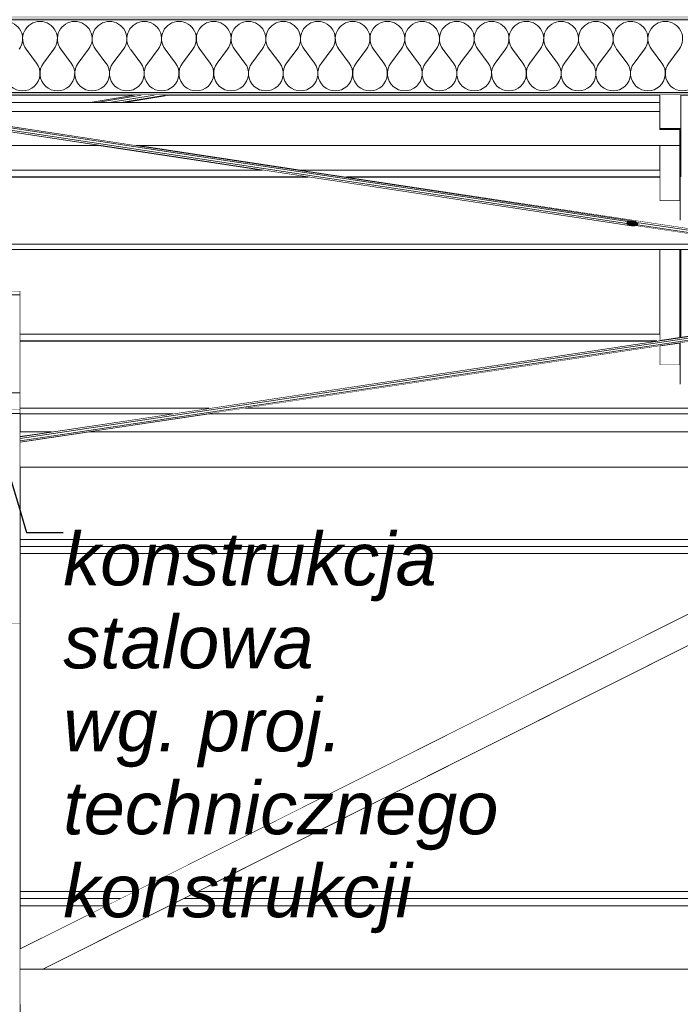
# Model space of a CAD drawing. Header units: millimetres. Extents: x -12989 to 402831, y -50461 to 30884.
# Tile 69 of 175: x 368534 to 370409, y -41961 to -39165. Entities that reach past the tile are written whole.
import ezdxf

# ---------------------------------------------------------------- set-up
doc = ezdxf.new("R2010")
doc.units = ezdxf.units.MM
doc.header["$MEASUREMENT"] = 0
doc.linetypes.add('Wipeout_Contour', pattern=[1000, 0, -1000])
for name, color, linetype in [('AS_Belki.Import IFC', 7, 'Continuous'), ('AS_Blachy.Import IFC', 7, 'Continuous'), ('Nowe_A__DACHY', 7, 'Continuous'), ('Nowe_A__SCIANY', 7, 'Continuous')]:
    doc.layers.add(name, color=color, linetype=linetype)
for name, color, linetype, lineweight in [('AS_Belki.Import IFC_Nr_pióra__1', 7, 'Continuous', 13), ('AS_Belki.Import IFC_Nr_pióra__90', 7, 'Continuous', 13), ('AS_Blachy.Import IFC_Nr_pióra__4', 7, 'Continuous', 13), ('Nowe_A__DACHY_Nr_pióra__52', 7, 'Continuous', 15), ('Nowe_A__DACHY_Nr_pióra__72', 7, 'Continuous', 13), ('Nowe_A__SCIANY_Nr_pióra__87', 7, 'Continuous', 13), ('Nowe_A_OZN_ODNOSNIKI_Nr_pióra__6', 7, 'Continuous', 13), ('Nowe_A_OZN_ODNOSNIKI_Nr_pióra__85', 7, 'Continuous', 13)]:
    doc.layers.add(name, color=color, linetype=linetype, lineweight=lineweight)
doc.layers.add('Nowe_A__DACHY_Nr_pióra__162', color=7, linetype='Continuous', lineweight=5, true_color=0x6a6a6a)
doc.layers.add('Nowe_A__DACHY_Nr_pióra__174', color=7, linetype='Continuous', lineweight=5, true_color=0x6a6a6a)
doc.styles.add('STYL_AUTOMATYCZNY_8', font='arial.ttf')
doc.dimstyles.new('STYL_AUTOMATYCZNY__3', dxfattribs={"dimtxt": 0.18, "dimasz": 91.2, "dimexe": 0.18, "dimexo": 0.0625, "dimgap": 0, "dimtad": 0, "dimtih": 1, "dimtoh": 1, "dimdec": 4, "dimzin": 0, "dimdsep": 46, "dimcen": 0.09, "dimadec": 0, "dimazin": 0, "dimtfac": 1, "dimtdec": 4, "dimtmove": 0, "dimatfit": 3, "dimldrblk": 'ARROWHEAD_5', "dimfxl": 0, "dimtolj": 1, "dimtzin": 0, "dimarcsym": 0})

# ---------------------------------------------------------------- blocks, each defined once
blk = doc.blocks.new('ElemPrzekroju_2_1', base_point=(362576.7, -45960.6))
at = {"color": 254, "linetype": 'Wipeout_Contour', "lineweight": 0, "ltscale": 1483451.401496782}
blk.add_wipeout([(368968, -40283.5), (368535.1, -40283.5), (368535.1, -40335.2), (368623.9, -40335.2)], dxfattribs=at).dxf.layer = 'Nowe_A__SCIANY'
at = {"color": 254, "linetype": 'Wipeout_Contour', "lineweight": 0, "ltscale": 1488047.483529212}
blk.add_wipeout([(368535.1, -40435.2), (368535.1, -40640.6), (370853.2, -40640.6), (371262.7, -40435.2)], dxfattribs=at).dxf.layer = 'Nowe_A__SCIANY'
at = {"color": 254, "linetype": 'Wipeout_Contour', "lineweight": 0, "ltscale": 1494529.776138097}
blk.add_wipeout([(369070.9, -40283.5), (368726.7, -40335.2), (374176.5, -40335.2), (373832.3, -40283.5)], dxfattribs=at).dxf.layer = 'Nowe_A__SCIANY'
at = {"color": 254, "linetype": 'Wipeout_Contour', "lineweight": 0, "ltscale": 1487649.754256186}
blk.add_wipeout([(368535.1, -40660.6), (370813.3, -40660.6), (370853.2, -40640.6), (368535.1, -40640.6)], dxfattribs=at).dxf.layer = 'Nowe_A__SCIANY'
at = {"layer": 'Nowe_A__SCIANY_Nr_pióra__87', "color": 7, "linetype": 'Continuous', "lineweight": 13}
blk.add_line((370853.2, -40640.6), (368535.1, -40640.6), dxfattribs=at)
at = {"color": 254, "linetype": 'Wipeout_Contour', "lineweight": 0, "ltscale": 1487579.219113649}
blk.add_wipeout([(370813.3, -40660.6), (368535.1, -40660.6), (368535.1, -40680.6), (370773.4, -40680.6)], dxfattribs=at).dxf.layer = 'Nowe_A__SCIANY'
at = {"layer": 'Nowe_A__SCIANY_Nr_pióra__87', "color": 7, "linetype": 'Continuous', "lineweight": 13}
blk.add_line((368535.1, -40660.6), (370813.3, -40660.6), dxfattribs=at)
at = {"color": 254, "linetype": 'Wipeout_Contour', "lineweight": 0, "ltscale": 1485855.114594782}
blk.add_wipeout([(368535.1, -40680.6), (368535.1, -41640.6), (368859.2, -41640.6), (370773.4, -40680.6)], dxfattribs=at).dxf.layer = 'Nowe_A__SCIANY'
at = {"color": 254, "linetype": 'Wipeout_Contour', "lineweight": 0, "ltscale": 1494901.95923941}
blk.add_wipeout([(369037.7, -41640.6), (373865.5, -41640.6), (371951.3, -40680.6), (370951.8, -40680.6)], dxfattribs=at).dxf.layer = 'Nowe_A__SCIANY'
at = {"color": 254, "linetype": 'Wipeout_Contour', "lineweight": 0, "ltscale": 1484129.578615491}
blk.add_wipeout([(368535.1, -41640.6), (368535.1, -41660.6), (368819.3, -41660.6), (368859.2, -41640.6)], dxfattribs=at).dxf.layer = 'Nowe_A__SCIANY'
at = {"layer": 'Nowe_A__SCIANY_Nr_pióra__87', "color": 7, "linetype": 'Continuous', "lineweight": 13}
for p, q in [((370773.4, -40680.6), (368535.1, -40680.6)), ((368859.2, -41640.6), (368535.1, -41640.6))]:
    blk.add_line(p, q, dxfattribs=at)
at = {"color": 254, "linetype": 'Wipeout_Contour', "lineweight": 0, "ltscale": 1495118.070159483}
blk.add_wipeout([(368997.8, -41660.6), (373905.4, -41660.6), (373865.5, -41640.6), (369037.7, -41640.6)], dxfattribs=at).dxf.layer = 'Nowe_A__SCIANY'
at = {"color": 254, "linetype": 'Wipeout_Contour', "lineweight": 0, "ltscale": 1484059.325403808}
blk.add_wipeout([(368819.3, -41660.6), (368535.1, -41660.6), (368535.1, -41680.6), (368779.5, -41680.6)], dxfattribs=at).dxf.layer = 'Nowe_A__SCIANY'
at = {"layer": 'Nowe_A__SCIANY_Nr_pióra__87', "color": 7, "linetype": 'Continuous', "lineweight": 13}
for p, q in [((373865.5, -41640.6), (369037.7, -41640.6)), ((368535.1, -41660.6), (368819.3, -41660.6))]:
    blk.add_line(p, q, dxfattribs=at)
at = {"color": 254, "linetype": 'Wipeout_Contour', "lineweight": 0, "ltscale": 1112910.855311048}
blk.add_wipeout([(368535.1, -41680.6), (368535.1, -41803.2), (368779.5, -41680.6)], dxfattribs=at).dxf.layer = 'Nowe_A__SCIANY'
at = {"color": 254, "linetype": 'Wipeout_Contour', "lineweight": 0, "ltscale": 1495127.000634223}
blk.add_wipeout([(368997.8, -41660.6), (368957.9, -41680.6), (373945.3, -41680.6), (373905.4, -41660.6)], dxfattribs=at).dxf.layer = 'Nowe_A__SCIANY'
at = {"layer": 'Nowe_A__SCIANY_Nr_pióra__87', "color": 7, "linetype": 'Continuous', "lineweight": 13}
blk.add_line((368997.8, -41660.6), (373905.4, -41660.6), dxfattribs=at)
at = {"color": 254, "linetype": 'Wipeout_Contour', "lineweight": 0, "ltscale": 1495171.762939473}
blk.add_wipeout([(368957.9, -41680.6), (368599, -41860.6), (374304.2, -41860.6), (373945.3, -41680.6)], dxfattribs=at).dxf.layer = 'Nowe_A__SCIANY'
at = {"layer": 'Nowe_A__SCIANY_Nr_pióra__87', "color": 7, "linetype": 'Continuous', "lineweight": 13}
for p, q in [((368779.5, -41680.6), (368535.1, -41680.6)), ((373945.3, -41680.6), (368957.9, -41680.6))]:
    blk.add_line(p, q, dxfattribs=at)
blk = doc.blocks.new('ElemPrzekroju_158_1', base_point=(362576.7, -45960.6))
at = {"color": 254, "linetype": 'Wipeout_Contour', "lineweight": 0, "ltscale": 1481988.374085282}
blk.add_wipeout([(368292.5, -40272), (368292.5, -40282.5), (368310.1, -40282.5), (368310.1, -40272)], dxfattribs=at).dxf.layer = 'AS_Blachy.Import IFC'
at = {"color": 254, "linetype": 'Wipeout_Contour', "lineweight": 0, "ltscale": 1482868.332932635}
blk.add_wipeout([(368510.1, -40282.5), (368535.1, -40282.5), (368535.1, -40272), (368510.1, -40272)], dxfattribs=at).dxf.layer = 'AS_Blachy.Import IFC'
at = {"color": 254, "linetype": 'Wipeout_Contour', "lineweight": 0, "ltscale": 2964995.979803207}
blk.add_wipeout([(368292.5, -40282.5), (368292.5, -40879.2), (368535.1, -40879.2), (368535.1, -40282.5), (368510.1, -40282.5), (368510.1, -40301.8), (368310.1, -40301.8), (368310.1, -40282.5)], dxfattribs=at).dxf.layer = 'AS_Blachy.Import IFC'
at = {"layer": 'AS_Blachy.Import IFC_Nr_pióra__4', "color": 7, "linetype": 'Continuous', "lineweight": 13}
for p, q in [((368310.1, -40272), (368292.5, -40272)), ((368310.1, -40282.5), (368292.5, -40282.5)), ((368535.1, -40272), (368510.1, -40272)), ((368535.1, -40282.5), (368510.1, -40282.5)), ((368535.1, -40272), (368535.1, -40282.5)), ((368535.1, -40879.2), (368535.1, -40282.5)), ((368292.5, -40879.2), (368535.1, -40879.2))]:
    blk.add_line(p, q, dxfattribs=at)
blk = doc.blocks.new('ElemPrzekroju_170_1', base_point=(362576.7, -45960.6))
at = {"color": 254, "linetype": 'Wipeout_Contour', "lineweight": 0, "ltscale": 1481842.552078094}
blk.add_wipeout([(368292.5, -39934.7), (368292.5, -39946.3), (368310.1, -39946.3), (368310.1, -39934.7)], dxfattribs=at).dxf.layer = 'AS_Blachy.Import IFC'
at = {"color": 254, "linetype": 'Wipeout_Contour', "lineweight": 0, "ltscale": 1482722.597473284}
blk.add_wipeout([(368510.1, -39934.7), (368510.1, -39946.3), (368535.1, -39946.3), (368535.1, -39934.7)], dxfattribs=at).dxf.layer = 'AS_Blachy.Import IFC'
at = {"color": 254, "linetype": 'Wipeout_Contour', "lineweight": 0, "ltscale": 1481905.150722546}
blk.add_wipeout([(368310.1, -39946.3), (368292.5, -39946.3), (368292.5, -40224.1), (368310.1, -40224.1)], dxfattribs=at).dxf.layer = 'AS_Blachy.Import IFC'
at = {"color": 254, "linetype": 'Wipeout_Contour', "lineweight": 0, "ltscale": 1482785.15882603}
blk.add_wipeout([(368510.1, -40224.1), (368535.1, -40224.1), (368535.1, -39946.3), (368510.1, -39946.3)], dxfattribs=at).dxf.layer = 'AS_Blachy.Import IFC'
at = {"layer": 'AS_Blachy.Import IFC_Nr_pióra__4', "color": 7, "linetype": 'Continuous', "lineweight": 13}
for p, q in [((368292.5, -39934.7), (368310.1, -39934.7)), ((368292.5, -39946.3), (368310.1, -39946.3)), ((368510.1, -39934.7), (368535.1, -39934.7)), ((368510.1, -39946.3), (368535.1, -39946.3)), ((368535.1, -39946.3), (368535.1, -39934.7)), ((368535.1, -39946.3), (368535.1, -40224.1))]:
    blk.add_line(p, q, dxfattribs=at)
blk = doc.blocks.new('ElemPrzekroju_171_1', base_point=(362576.7, -45960.6))
at = {"color": 254, "linetype": 'Wipeout_Contour', "lineweight": 0, "ltscale": 1482855.629503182}
blk.add_wipeout([(368535.1, -40224.1), (368510.1, -40224.1), (368510.1, -40272), (368535.1, -40272)], dxfattribs=at).dxf.layer = 'AS_Blachy.Import IFC'
at = {"color": 254, "linetype": 'Wipeout_Contour', "lineweight": 0, "ltscale": 4081119.509564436}
blk.add_wipeout([(368535.1, -40879.2), (368292.5, -40879.2), (368292.5, -44940.6), (368297.5, -44940.6), (368304.6, -44943.5), (368307.5, -44950.6), (368304.6, -44957.7), (368297.5, -44960.6), (368292.5, -44960.6), (368292.5, -45960.6), (368535.1, -45960.6)], dxfattribs=at).dxf.layer = 'AS_Blachy.Import IFC'
at = {"layer": 'AS_Blachy.Import IFC_Nr_pióra__4', "color": 7, "linetype": 'Continuous', "lineweight": 13}
for p, q in [((368535.1, -40224.1), (368510.1, -40224.1)), ((368535.1, -40272), (368535.1, -40224.1)), ((368535.1, -45960.6), (368535.1, -40879.2))]:
    blk.add_line(p, q, dxfattribs=at)
blk = doc.blocks.new('ElemPrzekroju_173_1', base_point=(362576.7, -45960.6))
at = {"color": 254, "linetype": 'Wipeout_Contour', "lineweight": 0, "ltscale": 1482977.251612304}
blk.add_wipeout([(368859.8, -39378.9), (368495.1, -39378.9), (368495.1, -39399.7), (368733.4, -39399.7)], dxfattribs=at).dxf.layer = 'Nowe_A__DACHY'
at = {"color": 254, "linetype": 'Wipeout_Contour', "lineweight": 0, "ltscale": 1483437.545944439}
blk.add_wipeout([(368762.6, -39522.2), (368495.1, -39522.2), (368495.1, -39591.8), (369221.4, -39591.8)], dxfattribs=at).dxf.layer = 'Nowe_A__DACHY'
at = {"color": 254, "linetype": 'Wipeout_Contour', "lineweight": 0, "ltscale": 2969003.674619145}
blk.add_wipeout([(368495.1, -39817.6), (368495.1, -39847.1), (368510.1, -39847.1), (368510.1, -39934.7), (368535.1, -39934.7), (368535.1, -40057.7), (370350.1, -40057.7), (370350.1, -39817.6)], dxfattribs=at).dxf.layer = 'Nowe_A__DACHY'
at = {"color": 254, "linetype": 'Wipeout_Contour', "lineweight": 0, "ltscale": 1486860.363231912}
blk.add_wipeout([(368831.2, -39399.7), (370350.1, -39399.7), (370350.1, -39378.9), (368957.6, -39378.9)], dxfattribs=at).dxf.layer = 'Nowe_A__DACHY'
at = {"color": 254, "linetype": 'Wipeout_Contour', "lineweight": 0, "ltscale": 1487341.709080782}
blk.add_wipeout([(370350.1, -39522.2), (368869, -39522.2), (369332.5, -39591.8), (370350.1, -39591.8)], dxfattribs=at).dxf.layer = 'Nowe_A__DACHY'
blk = doc.blocks.new('*X188', base_point=(362576.7, -45960.6))
at = {"layer": 'Nowe_A__DACHY_Nr_pióra__174', "color": 251, "linetype": 'Continuous', "lineweight": 5, "true_color": 0x6a6a6a}
for p, q in [((368581.3, -39287.9), (368551.8, -39248.4)), ((368601.1, -39287.9), (368630.6, -39248.4)), ((368679.9, -39287.9), (368650.4, -39248.4)), ((368699.7, -39287.9), (368729.2, -39248.4)), ((368778.5, -39287.9), (368749, -39248.4)), ((368798.3, -39287.9), (368827.8, -39248.4)), ((368877.1, -39287.9), (368847.6, -39248.4)), ((368896.9, -39287.9), (368926.4, -39248.4)), ((368975.7, -39287.9), (368946.2, -39248.4)), ((368995.5, -39287.9), (369025, -39248.4)), ((369074.3, -39287.9), (369044.8, -39248.4)), ((369094.1, -39287.9), (369123.6, -39248.4)), ((369172.9, -39287.9), (369143.4, -39248.4)), ((369192.7, -39287.9), (369222.2, -39248.4)), ((369271.5, -39287.9), (369242, -39248.4)), ((369291.3, -39287.9), (369320.8, -39248.4)), ((369370.1, -39287.9), (369340.6, -39248.4)), ((369389.9, -39287.9), (369419.4, -39248.4)), ((369468.7, -39287.9), (369439.1, -39248.4)), ((369488.4, -39287.9), (369518, -39248.4)), ((369567.3, -39287.9), (369537.7, -39248.4)), ((369587, -39287.9), (369616.6, -39248.4)), ((369665.9, -39287.9), (369636.3, -39248.4)), ((369685.6, -39287.9), (369715.2, -39248.4)), ((369764.5, -39287.9), (369734.9, -39248.4)), ((369784.2, -39287.9), (369813.8, -39248.4)), ((369863.1, -39287.9), (369833.5, -39248.4)), ((369882.8, -39287.9), (369912.4, -39248.4)), ((369961.7, -39287.9), (369932.1, -39248.4)), ((369981.4, -39287.9), (370011, -39248.4)), ((370060.3, -39287.9), (370030.7, -39248.4)), ((370080, -39287.9), (370109.6, -39248.4)), ((370158.9, -39287.9), (370129.3, -39248.4)), ((370178.6, -39287.9), (370208.2, -39248.4)), ((370257.5, -39287.9), (370227.9, -39248.4)), ((370277.2, -39287.9), (370306.8, -39248.4)), ((370356.1, -39287.9), (370326.5, -39248.4)), ((370375.8, -39287.9), (370405.4, -39248.4))]:
    blk.add_line(p, q, dxfattribs=at)
for centre, start, end in [((368492.6, -39218.8), 323.1301, 90), ((368591.2, -39218.8), 90, 216.8699), ((368591.2, -39218.8), 323.1301, 90), ((368689.8, -39218.8), 90, 216.8699), ((368689.8, -39218.8), 323.1301, 90), ((368788.4, -39218.8), 90, 216.8699), ((368788.4, -39218.8), 323.1301, 90), ((368887, -39218.8), 90, 216.8699), ((368887, -39218.8), 323.1301, 90), ((368985.6, -39218.8), 90, 216.8699), ((368985.6, -39218.8), 323.1301, 90), ((369084.2, -39218.8), 90, 216.8699), ((369084.2, -39218.8), 323.1301, 90), ((369182.8, -39218.8), 90, 216.8699), ((369182.8, -39218.8), 323.1301, 90), ((369281.4, -39218.8), 90, 216.8699), ((369281.4, -39218.8), 323.1301, 90), ((369380, -39218.8), 90, 216.8699), ((369380, -39218.8), 323.1301, 90), ((369478.6, -39218.8), 90, 216.8699), ((369478.6, -39218.8), 323.1301, 90), ((369577.2, -39218.8), 90, 216.8699), ((369577.2, -39218.8), 323.1301, 90), ((369675.8, -39218.8), 90, 216.8699), ((369675.8, -39218.8), 323.1301, 90), ((369774.4, -39218.8), 90, 216.8699), ((369774.4, -39218.8), 323.1301, 90), ((369873, -39218.8), 90, 216.8699), ((369873, -39218.8), 323.1301, 90), ((369971.6, -39218.8), 90, 216.8699), ((369971.6, -39218.8), 323.1301, 90), ((370070.2, -39218.8), 90, 216.8699), ((370070.2, -39218.8), 323.1301, 90), ((370168.8, -39218.8), 90, 216.8699), ((370168.8, -39218.8), 323.1301, 90), ((370267.4, -39218.8), 90, 216.8699), ((370267.4, -39218.8), 323.1301, 90), ((370366, -39218.8), 90, 216.8699), ((370366, -39218.8), 323.1301, 90), ((368541.9, -39317.4), 143.1301, 36.8699), ((368640.5, -39317.4), 143.1301, 36.8699), ((368739.1, -39317.4), 143.1301, 36.8699), ((368837.7, -39317.4), 143.1301, 36.8699), ((368936.3, -39317.4), 143.1301, 36.8699), ((369034.9, -39317.4), 143.1301, 36.8699), ((369133.5, -39317.4), 143.1301, 36.8699), ((369232.1, -39317.4), 143.1301, 36.8699), ((369330.7, -39317.4), 143.1301, 36.8699), ((369429.3, -39317.4), 143.1301, 36.8699), ((369527.9, -39317.4), 143.1301, 36.8699), ((369626.5, -39317.4), 143.1301, 36.8699), ((369725.1, -39317.4), 143.1301, 36.8699), ((369823.7, -39317.4), 143.1301, 36.8699), ((369922.3, -39317.4), 143.1301, 36.8699), ((370020.9, -39317.4), 143.1301, 36.8699), ((370119.5, -39317.4), 143.1301, 36.8699), ((370218.1, -39317.4), 143.1301, 36.8699), ((370316.7, -39317.4), 143.1301, 36.8699), ((370415.3, -39317.4), 143.1301, 36.8699)]:
    blk.add_arc(centre, 49.3, start, end, dxfattribs=at)
blk = doc.blocks.new('*X189', base_point=(362576.7, -45960.6))
at = {"layer": 'Nowe_A__DACHY_Nr_pióra__162', "linetype": 'Continuous', "lineweight": 5, "true_color": 0x6a6a6a}
blk.add_hatch(color=251, dxfattribs=at).paths.add_polyline_path([(399106.7, -39371.7), (362046.7, -39371.7), (362046.7, -39378.9), (399106.7, -39378.9)])
blk = doc.blocks.new('ElemPrzekroju_174_1', base_point=(362576.7, -45960.6))
at = {"layer": 'Nowe_A__DACHY_Nr_pióra__162', "linetype": 'Continuous', "lineweight": 0, "true_color": 0x353535}
blk.add_hatch(color=250, dxfattribs=at).paths.add_polyline_path([(362046.7, -39154.3), (362046.7, -39164.6), (399106.7, -39164.6), (399106.7, -39154.3)])
at = {"color": 254, "linetype": 'Wipeout_Contour', "lineweight": 0, "ltscale": 1530407.977953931}
blk.add_wipeout([(399106.7, -39164.6), (362046.7, -39164.6), (362046.7, -39371.7), (399106.7, -39371.7)], dxfattribs=at).dxf.layer = 'Nowe_A__DACHY'
at = {"layer": 'Nowe_A__DACHY_Nr_pióra__52', "color": 7, "linetype": 'Continuous', "lineweight": 15}
blk.add_line((399106.7, -39164.6), (362046.7, -39164.6), dxfattribs=at)
at = {"layer": 'Nowe_A__DACHY', "lineweight": 0}
blk.add_blockref('*X188', (362576.7, -45960.6), dxfattribs=at)
at = {"color": 254, "linetype": 'Wipeout_Contour', "lineweight": 0, "ltscale": 1530452.073854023}
blk.add_wipeout([(399106.7, -39371.7), (362046.7, -39371.7), (362046.7, -39378.9), (399106.7, -39378.9)], dxfattribs=at).dxf.layer = 'Nowe_A__DACHY'
at = {"layer": 'Nowe_A__DACHY_Nr_pióra__52', "color": 7, "linetype": 'Continuous', "lineweight": 15}
blk.add_line((399106.7, -39371.7), (362046.7, -39371.7), dxfattribs=at)
at = {"layer": 'Nowe_A__DACHY_Nr_pióra__72', "color": 7, "linetype": 'Continuous', "lineweight": 13}
blk.add_line((398926.7, -39378.9), (368292.5, -39378.9), dxfattribs=at)
at = {"layer": 'Nowe_A__DACHY', "lineweight": 0}
blk.add_blockref('*X189', (362576.7, -45960.6), dxfattribs=at)
blk = doc.blocks.new('ElemPrzekroju_182_1', base_point=(362576.7, -45960.6))
at = {"color": 254, "linetype": 'Wipeout_Contour', "lineweight": 0, "ltscale": 1483723.435363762}
blk.add_wipeout([(368752.2, -39399.7), (368788.6, -39399.7), (368914.9, -39378.9), (368878.5, -39378.9)], dxfattribs=at).dxf.layer = 'AS_Belki.Import IFC'
at = {"color": 254, "linetype": 'Wipeout_Contour', "lineweight": 0, "ltscale": 1483613.801257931}
blk.add_wipeout([(368733.4, -39399.7), (368752.2, -39399.7), (368878.5, -39378.9), (368859.8, -39378.9)], dxfattribs=at).dxf.layer = 'AS_Belki.Import IFC'
at = {"color": 254, "linetype": 'Wipeout_Contour', "lineweight": 0, "ltscale": 1483860.927081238}
blk.add_wipeout([(368788.6, -39399.7), (368821.3, -39399.7), (368947.6, -39378.9), (368914.9, -39378.9)], dxfattribs=at).dxf.layer = 'AS_Belki.Import IFC'
at = {"color": 254, "linetype": 'Wipeout_Contour', "lineweight": 0, "ltscale": 1483945.733755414}
blk.add_wipeout([(368947.6, -39378.9), (368821.3, -39399.7), (368831.2, -39399.7), (368957.6, -39378.9)], dxfattribs=at).dxf.layer = 'AS_Belki.Import IFC'
at = {"layer": 'AS_Belki.Import IFC_Nr_pióra__90', "color": 7, "linetype": 'Continuous', "lineweight": 13}
for p, q in [((368859.8, -39378.9), (368733.4, -39399.7)), ((368878.5, -39378.9), (368752.2, -39399.7)), ((368914.9, -39378.9), (368788.6, -39399.7)), ((368947.6, -39378.9), (368821.3, -39399.7)), ((368957.6, -39378.9), (368831.2, -39399.7))]:
    blk.add_line(p, q, dxfattribs=at)
blk = doc.blocks.new('ElemPrzekroju_203_1', base_point=(362576.7, -45960.6))
at = {"color": 254, "linetype": 'Wipeout_Contour', "lineweight": 0, "ltscale": 1489958.551659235}
blk.add_wipeout([(370350.1, -39679.4), (370407.1, -39679.4), (370407.1, -39522.2), (370350.1, -39522.2)], dxfattribs=at).dxf.layer = 'AS_Belki.Import IFC'
at = {"layer": 'AS_Belki.Import IFC_Nr_pióra__90', "color": 7, "linetype": 'Continuous', "lineweight": 13}
blk.add_line((370350.1, -39679.4), (370350.1, -39522.2), dxfattribs=at)
at = {"color": 254, "linetype": 'Wipeout_Contour', "lineweight": 0, "ltscale": 1490092.446641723}
blk.add_wipeout([(370407.1, -39734.5), (370410.1, -39734.5), (370410.1, -39535.5), (370407.1, -39535.5)], dxfattribs=at).dxf.layer = 'AS_Belki.Import IFC'
at = {"layer": 'AS_Belki.Import IFC_Nr_pióra__90', "color": 7, "linetype": 'Continuous', "lineweight": 13}
for p, q in [((370407.1, -39734.5), (370407.1, -39535.5)), ((370410.1, -39734.5), (370410.1, -39535.5)), ((370350.1, -39679.4), (370407.1, -39679.4)), ((370407.1, -39734.5), (370410.1, -39734.5))]:
    blk.add_line(p, q, dxfattribs=at)
blk = doc.blocks.new('ElemPrzekroju_205_1', base_point=(362576.7, -45960.6))
at = {"color": 254, "linetype": 'Wipeout_Contour', "lineweight": 0, "ltscale": 1112297.564804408}
blk.add_wipeout([(368535.1, -40335.2), (368535.1, -40348.6), (368623.9, -40335.2)], dxfattribs=at).dxf.layer = 'AS_Belki.Import IFC'
at = {"color": 254, "linetype": 'Wipeout_Contour', "lineweight": 0, "ltscale": 2241839.345145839}
blk.add_wipeout([(368535.1, -40435.2), (374368.1, -40435.2), (374368.1, -40364), (374176.5, -40335.2), (368726.7, -40335.2), (368535.1, -40364)], dxfattribs=at).dxf.layer = 'AS_Belki.Import IFC'
at = {"layer": 'AS_Belki.Import IFC_Nr_pióra__90', "color": 7, "linetype": 'Continuous', "lineweight": 13}
for p, q in [((368623.9, -40335.2), (368535.1, -40335.2)), ((374176.5, -40335.2), (368726.7, -40335.2)), ((374368.1, -40435.2), (368535.1, -40435.2))]:
    blk.add_line(p, q, dxfattribs=at)
blk = doc.blocks.new('ElemPrzekroju_217_1', base_point=(362576.7, -45960.6))
at = {"color": 254, "linetype": 'Wipeout_Contour', "lineweight": 0, "ltscale": 1490105.419423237}
blk.add_wipeout([(370407.1, -39817.6), (370350.1, -39817.6), (370350.1, -40075.8), (370407.1, -40067.2)], dxfattribs=at).dxf.layer = 'AS_Belki.Import IFC'
at = {"color": 254, "linetype": 'Wipeout_Contour', "lineweight": 0, "ltscale": 1490223.761232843}
blk.add_wipeout([(370407.1, -39817.6), (370407.1, -40067.2), (370410.1, -40066.8), (370410.1, -39817.6)], dxfattribs=at).dxf.layer = 'AS_Belki.Import IFC'
at = {"color": 254, "linetype": 'Wipeout_Contour', "lineweight": 0, "ltscale": 1490179.097359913}
blk.add_wipeout([(370350.1, -40091.3), (370350.1, -40145.3), (370407.1, -40145.3), (370407.1, -40082.7)], dxfattribs=at).dxf.layer = 'AS_Belki.Import IFC'
at = {"layer": 'AS_Belki.Import IFC_Nr_pióra__90', "color": 7, "linetype": 'Continuous', "lineweight": 13}
for p, q in [((370350.1, -40075.8), (370350.1, -39817.6)), ((370407.1, -40067.2), (370407.1, -39817.6)), ((370410.1, -40066.8), (370410.1, -39817.6)), ((370350.1, -40145.3), (370350.1, -40091.3))]:
    blk.add_line(p, q, dxfattribs=at)
at = {"color": 254, "linetype": 'Wipeout_Contour', "lineweight": 0, "ltscale": 1490309.288061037}
blk.add_wipeout([(370407.1, -40082.7), (370407.1, -40200.3), (370410.1, -40200.3), (370410.1, -40082.2)], dxfattribs=at).dxf.layer = 'AS_Belki.Import IFC'
at = {"layer": 'AS_Belki.Import IFC_Nr_pióra__90', "color": 7, "linetype": 'Continuous', "lineweight": 13}
for p, q in [((370407.1, -40200.3), (370407.1, -40082.7)), ((370410.1, -40200.3), (370410.1, -40082.2)), ((370350.1, -40145.3), (370407.1, -40145.3)), ((370407.1, -40200.3), (370410.1, -40200.3))]:
    blk.add_line(p, q, dxfattribs=at)
blk = doc.blocks.new('ElemPrzekroju_223_1', base_point=(362576.7, -45960.6))
at = {"color": 254, "linetype": 'Wipeout_Contour', "lineweight": 0, "ltscale": 1864421.266440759}
blk.add_wipeout([(370283.4, -39750.2), (371451.6, -39925.7), (371451.6, -39921.8), (370287.2, -39746.8), (370286.3, -39749.5)], dxfattribs=at).dxf.layer = 'AS_Belki.Import IFC'
at = {"color": 254, "linetype": 'Wipeout_Contour', "lineweight": 0, "ltscale": 1864421.140128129}
blk.add_wipeout([(370284, -39740.2), (370288.3, -39743.6), (370287.2, -39746.8), (371451.6, -39921.8), (371451.6, -39915.6)], dxfattribs=at).dxf.layer = 'AS_Belki.Import IFC'
at = {"color": 254, "linetype": 'Wipeout_Contour', "lineweight": 0, "ltscale": 2606344.306582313}
blk.add_wipeout([(368864.4, -39522.2), (370268.9, -39735.4), (370281.1, -39737.8), (370284, -39740.2), (371451.6, -39915.6), (371451.6, -39910.8), (368865.2, -39522.2)], dxfattribs=at).dxf.layer = 'AS_Belki.Import IFC'
at = {"color": 254, "linetype": 'Wipeout_Contour', "lineweight": 0, "ltscale": 1489135.785932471}
blk.add_wipeout([(368865.2, -39522.2), (371451.6, -39910.8), (371451.6, -39910.3), (368869, -39522.2)], dxfattribs=at).dxf.layer = 'AS_Belki.Import IFC'
at = {"layer": 'AS_Belki.Import IFC_Nr_pióra__90', "color": 7, "linetype": 'Continuous', "lineweight": 13}
for p, q in [((371451.6, -39910.8), (368865.2, -39522.2)), ((371451.6, -39910.3), (368869, -39522.2)), ((371451.6, -39925.7), (370283.4, -39750.2)), ((371451.6, -39915.6), (370284, -39740.2)), ((371451.6, -39921.8), (370287.2, -39746.8))]:
    blk.add_line(p, q, dxfattribs=at)
blk = doc.blocks.new('ElemPrzekroju_224_1', base_point=(362576.7, -45960.6))
at = {"color": 254, "linetype": 'Wipeout_Contour', "lineweight": 0, "ltscale": 1488554.891934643}
blk.add_wipeout([(371400.2, -39918), (368535.1, -40348.6), (368535.1, -40349.1), (371402.1, -39918.3)], dxfattribs=at).dxf.layer = 'AS_Belki.Import IFC'
at = {"color": 254, "linetype": 'Wipeout_Contour', "lineweight": 0, "ltscale": 1488646.456453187}
blk.add_wipeout([(371438.4, -39923.8), (368535.1, -40360.1), (368535.1, -40364), (371451.6, -39925.7)], dxfattribs=at).dxf.layer = 'AS_Belki.Import IFC'
at = {"color": 254, "linetype": 'Wipeout_Contour', "lineweight": 0, "ltscale": 1488611.331821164}
blk.add_wipeout([(368535.1, -40353.9), (368535.1, -40360.1), (371438.4, -39923.8), (371417.9, -39920.7)], dxfattribs=at).dxf.layer = 'AS_Belki.Import IFC'
at = {"color": 254, "linetype": 'Wipeout_Contour', "lineweight": 0, "ltscale": 1488573.404798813}
blk.add_wipeout([(368535.1, -40349.1), (368535.1, -40353.9), (371417.9, -39920.7), (371402.1, -39918.3)], dxfattribs=at).dxf.layer = 'AS_Belki.Import IFC'
at = {"layer": 'AS_Belki.Import IFC_Nr_pióra__90', "color": 7, "linetype": 'Continuous', "lineweight": 13}
for p, q in [((368535.1, -40364), (372619.8, -39750.2)), ((368535.1, -40348.6), (371400.2, -39918)), ((368535.1, -40349.1), (371402.1, -39918.3)), ((368535.1, -40353.9), (371417.9, -39920.7)), ((368535.1, -40360.1), (371438.4, -39923.8))]:
    blk.add_line(p, q, dxfattribs=at)
blk = doc.blocks.new('ElemPrzekroju_225_1', base_point=(362576.7, -45960.6))
at = {"color": 254, "linetype": 'Wipeout_Contour', "lineweight": 0, "ltscale": 1485199.50184396}
blk.add_wipeout([(368535.1, -40077.5), (368535.1, -40268), (369071.4, -40268), (370338.6, -40077.5)], dxfattribs=at).dxf.layer = 'AS_Belki.Import IFC'
at = {"color": 254, "linetype": 'Wipeout_Contour', "lineweight": 0, "ltscale": 5602982.015229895}
blk.add_wipeout([(370350.1, -40091.3), (369174.2, -40268), (373729, -40268), (372493.1, -40082.2), (372493.1, -40200.3), (372490.1, -40200.3), (372490.1, -40145.3), (372433.1, -40145.3), (372433.1, -40077.5), (370441.4, -40077.5), (370410.1, -40082.2), (370410.1, -40200.3), (370407.1, -40200.3), (370407.1, -40145.3), (370350.1, -40145.3)], dxfattribs=at).dxf.layer = 'AS_Belki.Import IFC'
at = {"color": 254, "linetype": 'Wipeout_Contour', "lineweight": 0, "ltscale": 1483881.047811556}
blk.add_wipeout([(368535.1, -40268), (368535.1, -40283.5), (368968, -40283.5), (369071.4, -40268)], dxfattribs=at).dxf.layer = 'AS_Belki.Import IFC'
at = {"layer": 'AS_Belki.Import IFC_Nr_pióra__90', "color": 7, "linetype": 'Continuous', "lineweight": 13}
blk.add_line((368535.1, -40283.5), (368968, -40283.5), dxfattribs=at)
at = {"color": 254, "linetype": 'Wipeout_Contour', "lineweight": 0, "ltscale": 1486420.707846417}
blk.add_wipeout([(368535.1, -40077.5), (370338.6, -40077.5), (370342, -40077), (368535.1, -40077)], dxfattribs=at).dxf.layer = 'AS_Belki.Import IFC'
at = {"color": 254, "linetype": 'Wipeout_Contour', "lineweight": 0, "ltscale": 1494515.197979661}
blk.add_wipeout([(369070.9, -40283.5), (373832.3, -40283.5), (373729, -40268), (369174.2, -40268)], dxfattribs=at).dxf.layer = 'AS_Belki.Import IFC'
at = {"layer": 'AS_Belki.Import IFC_Nr_pióra__90', "color": 7, "linetype": 'Continuous', "lineweight": 13}
for p, q in [((368535.1, -40268), (369071.4, -40268)), ((369070.9, -40283.5), (373832.3, -40283.5)), ((369174.2, -40268), (373729, -40268))]:
    blk.add_line(p, q, dxfattribs=at)
at = {"color": 254, "linetype": 'Wipeout_Contour', "lineweight": 0, "ltscale": 1858939.523762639}
blk.add_wipeout([(368535.1, -40057.7), (368535.1, -40077), (370342, -40077), (370350.1, -40075.8), (370350.1, -40057.7)], dxfattribs=at).dxf.layer = 'AS_Belki.Import IFC'
at = {"layer": 'AS_Belki.Import IFC_Nr_pióra__90', "color": 7, "linetype": 'Continuous', "lineweight": 13}
for p, q in [((368535.1, -40057.7), (370350.1, -40057.7)), ((368535.1, -40077), (370342, -40077)), ((368535.1, -40077.5), (370338.6, -40077.5))]:
    blk.add_line(p, q, dxfattribs=at)
blk = doc.blocks.new('ElemPrzekroju_231_1', base_point=(362576.7, -45960.6))
at = {"color": 254, "linetype": 'Wipeout_Contour', "lineweight": 0, "ltscale": 1486076.262919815}
blk.add_wipeout([(370350.1, -39399.7), (368495.1, -39399.7), (368495.1, -39425.6), (370350.1, -39425.6)], dxfattribs=at).dxf.layer = 'AS_Belki.Import IFC'
at = {"color": 254, "linetype": 'Wipeout_Contour', "lineweight": 0, "ltscale": 1482692.447033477}
blk.add_wipeout([(368495.1, -39481.6), (368495.1, -39522.2), (368762.6, -39522.2), (368495.3, -39481.6)], dxfattribs=at).dxf.layer = 'AS_Belki.Import IFC'
at = {"layer": 'AS_Belki.Import IFC_Nr_pióra__90', "color": 7, "linetype": 'Continuous', "lineweight": 13}
blk.add_line((368495.1, -39399.7), (370350.1, -39399.7), dxfattribs=at)
at = {"color": 254, "linetype": 'Wipeout_Contour', "lineweight": 0, "ltscale": 2972684.168455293}
blk.add_wipeout([(370350.1, -39425.6), (368495.1, -39425.6), (368495.1, -39466.2), (368495.3, -39466.2), (368864.4, -39522.2), (370407.1, -39522.2), (370407.1, -39476.5), (370350.1, -39476.5)], dxfattribs=at).dxf.layer = 'AS_Belki.Import IFC'
at = {"layer": 'AS_Belki.Import IFC_Nr_pióra__90', "color": 7, "linetype": 'Continuous', "lineweight": 13}
for p, q in [((368495.1, -39425.6), (370350.1, -39425.6)), ((368495.1, -39522.2), (368762.6, -39522.2)), ((368864.4, -39522.2), (370407.1, -39522.2))]:
    blk.add_line(p, q, dxfattribs=at)
blk = doc.blocks.new('ElemPrzekroju_250_1', base_point=(362576.7, -45960.6))
at = {"color": 254, "linetype": 'Wipeout_Contour', "lineweight": 0, "ltscale": 1859865.883194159}
blk.add_wipeout([(371262.7, -40435.2), (368535.1, -41803.2), (368535.1, -41860.6), (368599, -41860.6), (371441.1, -40435.2)], dxfattribs=at).dxf.layer = 'AS_Belki.Import IFC'
at = {"layer": 'AS_Belki.Import IFC_Nr_pióra__90', "color": 7, "linetype": 'Continuous', "lineweight": 13}
for p, q in [((371262.7, -40435.2), (368535.1, -41803.2)), ((371441.1, -40435.2), (368599, -41860.6))]:
    blk.add_line(p, q, dxfattribs=at)
blk = doc.blocks.new('ElemPrzekroju_254_1', base_point=(362576.7, -45960.6))
at = {"layer": 'AS_Belki.Import IFC_Nr_pióra__1', "color": 7, "linetype": 'Continuous', "lineweight": 13}
blk.add_line((370410.1, -39535.5), (370407.1, -39535.5), dxfattribs=at)
at = {"color": 254, "linetype": 'Wipeout_Contour', "lineweight": 0, "ltscale": 1489890.400688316}
blk.add_wipeout([(370350.1, -39473.4), (370410.1, -39473.4), (370410.1, -39378.9), (370350.1, -39378.9)], dxfattribs=at).dxf.layer = 'AS_Belki.Import IFC'
at = {"layer": 'AS_Belki.Import IFC', "linetype": 'Continuous', "lineweight": 0, "true_color": 0x000000}
blk.add_hatch(color=18, dxfattribs=at).paths.add_polyline_path([(370410.1, -39473.4), (370350.1, -39473.4), (370350.1, -39476.5), (370407.1, -39476.5), (370407.1, -39535.5), (370410.1, -39535.5)])
at = {"layer": 'AS_Belki.Import IFC_Nr_pióra__1', "color": 7, "linetype": 'Continuous', "lineweight": 13}
for p, q in [((370350.1, -39473.4), (370350.1, -39476.5)), ((370410.1, -39473.4), (370350.1, -39473.4)), ((370407.1, -39476.5), (370350.1, -39476.5)), ((370407.1, -39476.5), (370407.1, -39535.5)), ((370410.1, -39473.4), (370410.1, -39535.5))]:
    blk.add_line(p, q, dxfattribs=at)
at = {"layer": 'AS_Belki.Import IFC_Nr_pióra__90', "color": 7, "linetype": 'Continuous', "lineweight": 13}
for p, q in [((370350.1, -39378.9), (370350.1, -39473.4)), ((370410.1, -39378.9), (370410.1, -39473.4))]:
    blk.add_line(p, q, dxfattribs=at)
blk = doc.blocks.new('ElemPrzekroju_259_1', base_point=(362576.7, -45960.6))
at = {"color": 254, "linetype": 'Wipeout_Contour', "lineweight": 0, "ltscale": 1486003.56912492}
blk.add_wipeout([(370263.9, -39749.5), (368495.1, -39481), (368495.1, -39481.6), (370276.2, -39751.9)], dxfattribs=at).dxf.layer = 'AS_Belki.Import IFC'
at = {"layer": 'AS_Belki.Import IFC_Nr_pióra__1', "color": 7, "linetype": 'Continuous', "lineweight": 13}
blk.add_line((370288.3, -39743.6), (370286.3, -39749.5), dxfattribs=at)
at = {"color": 254, "linetype": 'Wipeout_Contour', "lineweight": 0, "ltscale": 1485982.757651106}
blk.add_wipeout([(368495.1, -39476.2), (368495.1, -39481), (370263.9, -39749.5), (370256.7, -39743.6)], dxfattribs=at).dxf.layer = 'AS_Belki.Import IFC'
at = {"color": 254, "linetype": 'Wipeout_Contour', "lineweight": 0, "ltscale": 1485975.201676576}
blk.add_wipeout([(368495.1, -39470.1), (368495.1, -39476.2), (370256.7, -39743.6), (370258.8, -39737.8)], dxfattribs=at).dxf.layer = 'AS_Belki.Import IFC'
at = {"color": 254, "linetype": 'Wipeout_Contour', "lineweight": 0, "ltscale": 1856588.52700145}
blk.add_wipeout([(368495.1, -39470.1), (370258.8, -39737.8), (370268.9, -39735.4), (368495.3, -39466.2), (368495.1, -39466.2)], dxfattribs=at).dxf.layer = 'AS_Belki.Import IFC'
at = {"layer": 'AS_Belki.Import IFC', "linetype": 'Continuous', "lineweight": 0, "true_color": 0x000000}
blk.add_hatch(color=18, dxfattribs=at).paths.add_polyline_path([(370288.3, -39743.6), (370281.1, -39737.8), (370268.9, -39735.4), (370258.8, -39737.8), (370256.7, -39743.6), (370263.9, -39749.5), (370276.2, -39751.9), (370286.3, -39749.5)])
at = {"layer": 'AS_Belki.Import IFC_Nr_pióra__1', "color": 7, "linetype": 'Continuous', "lineweight": 13}
for p, q in [((370258.8, -39737.8), (370256.7, -39743.6)), ((370256.7, -39743.6), (370263.9, -39749.5)), ((370281.1, -39737.8), (370288.3, -39743.6))]:
    blk.add_line(p, q, dxfattribs=at)
at = {"layer": 'AS_Belki.Import IFC_Nr_pióra__1', "color": 7, "linetype": 'Continuous', "lineweight": 13, "flags": 128}
for points in [[(370281.1, -39737.8), (370268.9, -39735.4), (370258.8, -39737.8)], [(370263.9, -39749.5), (370276.2, -39751.9), (370286.3, -39749.5)]]:
    blk.add_lwpolyline(points, dxfattribs=at)
at = {"layer": 'AS_Belki.Import IFC_Nr_pióra__90', "color": 7, "linetype": 'Continuous', "lineweight": 13}
for p, q in [((368495.1, -39470.1), (370258.8, -39737.8)), ((368495.1, -39476.2), (370256.7, -39743.6)), ((368495.3, -39466.2), (370268.9, -39735.4)), ((368495.1, -39481), (370263.9, -39749.5)), ((368495.1, -39481.6), (368495.3, -39481.6)), ((368495.3, -39481.6), (370276.2, -39751.9))]:
    blk.add_line(p, q, dxfattribs=at)
blk = doc.blocks.new('ElemPrzekroju_267_1', base_point=(362576.7, -45960.6))
at = {"color": 254, "linetype": 'Wipeout_Contour', "lineweight": 0, "ltscale": 1486902.736886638}
blk.add_wipeout([(370628.8, -39802.1), (368495.1, -39802.1), (368495.1, -39817.6), (370732.2, -39817.6)], dxfattribs=at).dxf.layer = 'AS_Belki.Import IFC'
at = {"layer": 'AS_Belki.Import IFC_Nr_pióra__90', "color": 7, "linetype": 'Continuous', "lineweight": 13}
blk.add_line((368495.1, -39817.6), (370732.2, -39817.6), dxfattribs=at)
at = {"color": 254, "linetype": 'Wipeout_Contour', "lineweight": 0, "ltscale": 2230301.264669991}
blk.add_wipeout([(369352.1, -39611.7), (368495.1, -39611.7), (368495.1, -39802.1), (370628.8, -39802.1), (370283.4, -39750.2), (370276.2, -39751.9)], dxfattribs=at).dxf.layer = 'AS_Belki.Import IFC'
at = {"color": 254, "linetype": 'Wipeout_Contour', "lineweight": 0, "ltscale": 1484172.831687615}
blk.add_wipeout([(368495.1, -39611.7), (369352.1, -39611.7), (369348.7, -39611.1), (368495.1, -39611.1)], dxfattribs=at).dxf.layer = 'AS_Belki.Import IFC'
at = {"color": 254, "linetype": 'Wipeout_Contour', "lineweight": 0, "ltscale": 5976794.492600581}
blk.add_wipeout([(370350.1, -39611.7), (369464.5, -39611.7), (370731.7, -39802.1), (372171.5, -39802.1), (373438.7, -39611.7), (372493.1, -39611.7), (372493.1, -39734.5), (372490.1, -39734.5), (372490.1, -39679.4), (372433.1, -39679.4), (372433.1, -39611.7), (370410.1, -39611.7), (370410.1, -39734.5), (370407.1, -39734.5), (370407.1, -39679.4), (370350.1, -39679.4)], dxfattribs=at).dxf.layer = 'AS_Belki.Import IFC'
at = {"layer": 'AS_Belki.Import IFC_Nr_pióra__90', "color": 7, "linetype": 'Continuous', "lineweight": 13}
blk.add_line((368495.1, -39802.1), (370628.8, -39802.1), dxfattribs=at)
at = {"color": 254, "linetype": 'Wipeout_Contour', "lineweight": 0, "ltscale": 1484038.803704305}
blk.add_wipeout([(368495.1, -39591.8), (368495.1, -39611.1), (369348.7, -39611.1), (369221.4, -39591.8)], dxfattribs=at).dxf.layer = 'AS_Belki.Import IFC'
at = {"color": 254, "linetype": 'Wipeout_Contour', "lineweight": 0, "ltscale": 1488085.05360988}
blk.add_wipeout([(369461, -39611.1), (369464.5, -39611.7), (370350.1, -39611.7), (370350.1, -39611.1)], dxfattribs=at).dxf.layer = 'AS_Belki.Import IFC'
at = {"layer": 'AS_Belki.Import IFC_Nr_pióra__90', "color": 7, "linetype": 'Continuous', "lineweight": 13}
blk.add_line((368495.1, -39591.8), (369221.4, -39591.8), dxfattribs=at)
at = {"color": 254, "linetype": 'Wipeout_Contour', "lineweight": 0, "ltscale": 1487949.4597536}
blk.add_wipeout([(369332.5, -39591.8), (369461, -39611.1), (370350.1, -39611.1), (370350.1, -39591.8)], dxfattribs=at).dxf.layer = 'AS_Belki.Import IFC'
at = {"layer": 'AS_Belki.Import IFC_Nr_pióra__90', "color": 7, "linetype": 'Continuous', "lineweight": 13}
for p, q in [((368495.1, -39611.1), (369348.7, -39611.1)), ((368495.1, -39611.7), (369352.1, -39611.7)), ((369332.5, -39591.8), (370350.1, -39591.8)), ((369461, -39611.1), (370350.1, -39611.1)), ((369464.5, -39611.7), (370350.1, -39611.7))]:
    blk.add_line(p, q, dxfattribs=at)
blk = doc.blocks.new('ElemPrzekroju_270_1', base_point=(362576.7, -45960.6))
at = {"color": 254, "linetype": 'Wipeout_Contour', "lineweight": 0, "ltscale": 1871873.514555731}
blk.add_wipeout([(368535.1, -41960.6), (374368.1, -41960.6), (374368.1, -41877.5), (374304.2, -41860.6), (368535.1, -41860.6)], dxfattribs=at).dxf.layer = 'AS_Belki.Import IFC'
at = {"layer": 'AS_Belki.Import IFC_Nr_pióra__90', "color": 7, "linetype": 'Continuous', "lineweight": 13}
blk.add_line((374304.2, -41860.6), (368535.1, -41860.6), dxfattribs=at)
blk = doc.blocks.new('ARROWHEAD_5')
at = {"linetype": 'Continuous', "lineweight": 0}
blk.add_hatch(color=0, dxfattribs=at).paths.add_polyline_path([(-1, 0.2679), (0, 0), (-1, -0.2679)])
at = {"color": 0, "linetype": 'Continuous', "lineweight": 0}
blk.add_line((0, 0), (-1, 0), dxfattribs=at)

msp = doc.modelspace()

# ---------------------------------------------------------------- block references
at = {"layer": 'Nowe_A__SCIANY', "lineweight": 0}
msp.add_blockref('ElemPrzekroju_2_1', (362576.7, -45960.6), dxfattribs=at)

# ---------------------------------------------------------------- next in the draw order: block references
at = {"layer": 'AS_Blachy.Import IFC', "lineweight": 0}
for name in ['ElemPrzekroju_170_1', 'ElemPrzekroju_158_1']:
    msp.add_blockref(name, (362576.7, -45960.6), dxfattribs=at)

# ---------------------------------------------------------------- next in the draw order: block references
msp.add_blockref('ElemPrzekroju_171_1', (362576.7, -45960.6), dxfattribs=at)
at = {"layer": 'Nowe_A__DACHY', "lineweight": 0}
msp.add_blockref('ElemPrzekroju_173_1', (362576.7, -45960.6), dxfattribs=at)

# ---------------------------------------------------------------- next in the draw order: block references
at = {"layer": 'AS_Belki.Import IFC', "lineweight": 0}
for name in ['ElemPrzekroju_203_1', 'ElemPrzekroju_217_1', 'ElemPrzekroju_205_1']:
    msp.add_blockref(name, (362576.7, -45960.6), dxfattribs=at)
at = {"layer": 'Nowe_A__DACHY', "lineweight": 0}
msp.add_blockref('ElemPrzekroju_174_1', (362576.7, -45960.6), dxfattribs=at)

# ---------------------------------------------------------------- next in the draw order: block references
at = {"layer": 'AS_Belki.Import IFC', "lineweight": 0}
for name in ['ElemPrzekroju_182_1', 'ElemPrzekroju_223_1', 'ElemPrzekroju_250_1']:
    msp.add_blockref(name, (362576.7, -45960.6), dxfattribs=at)

# ---------------------------------------------------------------- next in the draw order: block references
for name in ['ElemPrzekroju_224_1', 'ElemPrzekroju_270_1']:
    msp.add_blockref(name, (362576.7, -45960.6), dxfattribs=at)

# ---------------------------------------------------------------- next in the draw order: texts
at = {"layer": 'Nowe_A_OZN_ODNOSNIKI_Nr_pióra__6', "color": 7, "linetype": 'Continuous', "lineweight": 13, "insert": (368657.3, -40621), "char_height": 150, "width": 1595.875, "attachment_point": 1, "line_spacing_factor": 0.942235, "style": 'STYL_AUTOMATYCZNY_8'}
msp.add_mtext('\\A1;{\\pql;\\fArial|b0|i1|c238|p0;\\W1.000000;konstrukcja stalowa\\P\\pql;\\fArial|b0|i1|c238|p0;\\W1.000000;wg. proj. technicznego konstrukcji}', dxfattribs=at)

# ---------------------------------------------------------------- next in the draw order: block references
at = {"layer": 'AS_Belki.Import IFC', "lineweight": 0}
for name in ['ElemPrzekroju_231_1', 'ElemPrzekroju_225_1']:
    msp.add_blockref(name, (362576.7, -45960.6), dxfattribs=at)

# ---------------------------------------------------------------- next in the draw order: block references
for name in ['ElemPrzekroju_254_1', 'ElemPrzekroju_259_1']:
    msp.add_blockref(name, (362576.7, -45960.6), dxfattribs=at)

# ---------------------------------------------------------------- next in the draw order: leaders
at = {"layer": 'Nowe_A_OZN_ODNOSNIKI_Nr_pióra__85', "color": 7, "linetype": 'Continuous', "lineweight": 13, "annotation_type": 0, "has_hookline": 1, "hookline_direction": 0, "text_width": 1218.3}
msp.add_leader([(368410.1, -40144.5), (368552.9, -40621), (368657.3, -40621)], dimstyle='STYL_AUTOMATYCZNY__3', dxfattribs=at)

# ---------------------------------------------------------------- next in the draw order: block references
at = {"layer": 'AS_Belki.Import IFC', "lineweight": 0}
msp.add_blockref('ElemPrzekroju_267_1', (362576.7, -45960.6), dxfattribs=at)

doc.saveas('drawing.dxf')
